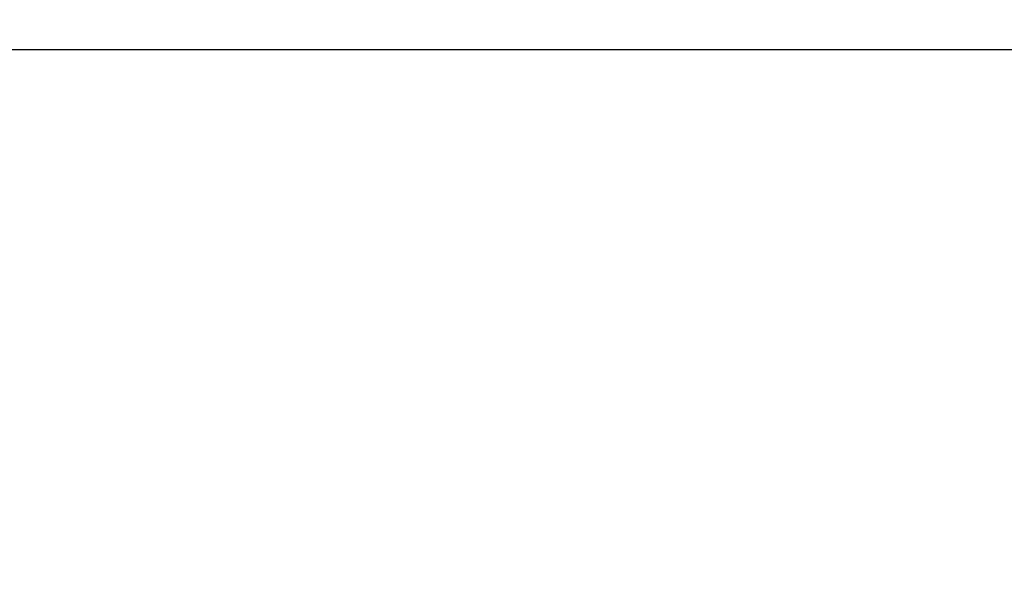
# Paper-space layout 'Blatt5' of a CAD drawing. Header units: millimetres. Extents: x 5 to 418, y 2 to 292.
# Tile 5 of 31: x 206 to 223, y 103 to 113. Entities that reach past the tile are written whole.
import ezdxf

# ---------------------------------------------------------------- set-up
doc = ezdxf.new("R2010")
doc.units = ezdxf.units.MM
doc.layers.add('SLD-0', color=7, linetype='Continuous')
doc.styles.add('SLDTEXTSTYLE0', font='TXT', dxfattribs={"width": 0.605})
doc.dimstyles.new('SLDDIMSTYLE6', dxfattribs={"dimtxt": 3.5, "dimasz": 3.302, "dimexe": 0, "dimexo": 0.0625, "dimgap": 0.875, "dimtad": 1, "dimlfac": 1.5, "dimrnd": 1e-09, "dimzin": 12, "dimdsep": 46, "dimtxsty": 'SLDTEXTSTYLE0', "dimsah": 1, "dimcen": 0.09, "dimadec": 0, "dimazin": 3, "dimtfac": 1, "dimtofl": 0, "dimtmove": 0, "dimatfit": 3, "dimfxl": 1, "dimfrac": 2, "dimtolj": 1, "dimtzin": 12, "dimarcsym": 0})

# ---------------------------------------------------------------- blocks, each defined once
blk = doc.blocks.new('_D_32')
at = {"layer": 'SLD-0'}
for p, q in [((200.689, 110.421), (200.689, 90.393)), ((248.689, 110.421), (248.689, 90.393)), ((200.689, 91.393), (248.689, 91.393))]:
    blk.add_line(p, q, dxfattribs=at)
for centre, start, end in [((227.387, 94.078), 153.4349, 206.5651), ((221.992, 94.078), 333.4349, 26.5651)]:
    blk.add_arc(centre, 6.006, start, end, dxfattribs=at)
for points in [[(200.689, 91.393), (203.991, 90.885), (203.991, 91.901)], [(248.689, 91.393), (245.387, 91.901), (245.387, 90.885)]]:
    blk.add_solid(points, dxfattribs=at)
at = {"layer": 'SLD-0', "insert": (222.016, 95.904), "char_height": 3.5, "attachment_point": 1, "style": 'SLDTEXTSTYLE0'}
blk.add_mtext('72', dxfattribs=at)
blk = doc.blocks.new('_D_33')
at = {"layer": 'SLD-0'}
for p, q in [((149.356, 124.887), (149.356, 82.753)), ((248.689, 110.421), (248.689, 82.753)), ((149.356, 83.753), (248.689, 83.753))]:
    blk.add_line(p, q, dxfattribs=at)
for points in [[(149.356, 83.753), (152.658, 83.245), (152.658, 84.261)], [(248.689, 83.753), (245.387, 84.261), (245.387, 83.245)]]:
    blk.add_solid(points, dxfattribs=at)
at = {"layer": 'SLD-0', "insert": (195.012, 88.265), "char_height": 3.5, "attachment_point": 1, "style": 'SLDTEXTSTYLE0'}
blk.add_mtext('149', dxfattribs=at)

psp = doc.layouts.new('Blatt5')

# ---------------------------------------------------------------- linework, layer by layer
at = {"color": 7, "linetype": 'Continuous', "lineweight": 25}
psp.add_line((245.3561, 112.7541), (204.0228, 112.7541), dxfattribs=at)

# ---------------------------------------------------------------- dimensions: what is measured, and where the dimension line sits
at = {"layer": 'SLD-0'}
dim = psp.add_linear_dim(base=(248.6894, 83.7528), p1=(149.3561, 124.8874), p2=(248.6894, 110.4207), dimstyle='SLDDIMSTYLE6', dxfattribs=at)
dim.commit()
dim.dimension.update_dxf_attribs({"geometry": '_D_33', "text_midpoint": (199.0228, 83.7528), "dimtype": 160})
dim = psp.add_linear_dim(base=(248.6894, 91.3926), p1=(200.6894, 110.4207), p2=(248.6894, 110.4207), text='(<>)', dimstyle='SLDDIMSTYLE6', dxfattribs=at)
dim.commit()
dim.dimension.update_dxf_attribs({"geometry": '_D_32', "text_midpoint": (224.6894, 91.3926), "dimtype": 160})

doc.saveas('drawing.dxf')
